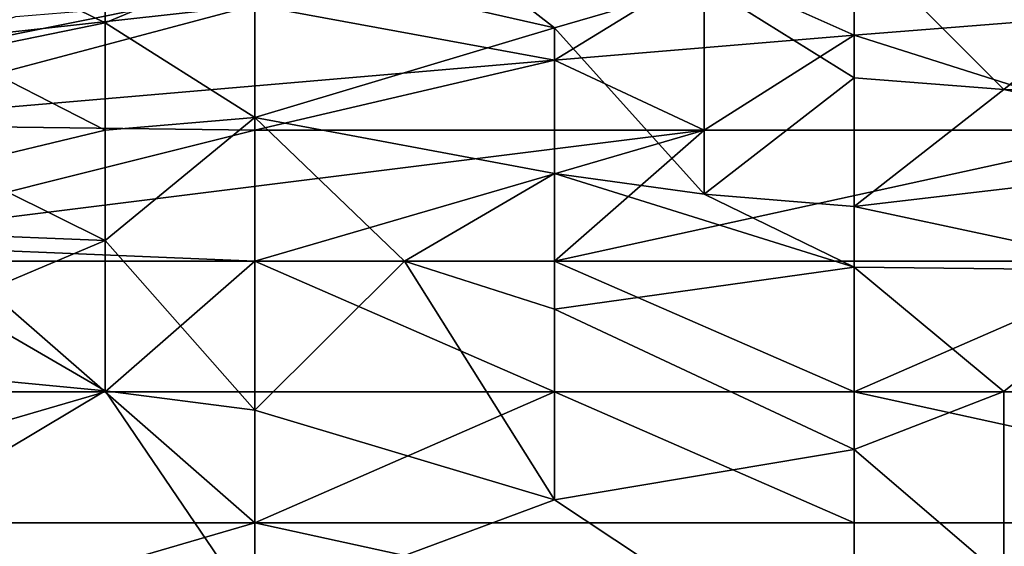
# Model space of a CAD drawing. Extents: x -1.1 to 1.1, y -0.36 to 0.36.
# Tile 167 of 256: x -0.8202 to -0.7908, y 0.2499 to 0.2656. Entities that reach past the tile are written whole.
import ezdxf

# ---------------------------------------------------------------- set-up
doc = ezdxf.new("R2010")
doc.units = 0

msp = doc.modelspace()

# ---------------------------------------------------------------- linework, layer by layer
for points in [[(-0.822104, 0.267702, 0.682425), (-0.817633, 0.265519, 0.674612), (-0.817633, 0.269145, 0.682425)], [(-0.813162, 0.267402, 0.678519), (-0.817633, 0.269145, 0.682425), (-0.817633, 0.265519, 0.674612)], [(-0.813162, 0.267402, 0.678519), (-0.80422, 0.265368, 0.678519), (-0.808691, 0.268845, 0.682425)], [(-0.808691, 0.268845, 0.682425), (-0.80422, 0.265368, 0.678519), (-0.799749, 0.266668, 0.682425)], [(-0.799749, 0.266668, 0.682425), (-0.795278, 0.263878, 0.678519), (-0.795278, 0.268007, 0.686331)], [(-0.795278, 0.263878, 0.678519), (-0.790807, 0.263527, 0.678519), (-0.795278, 0.268007, 0.686331)], [(-0.795278, 0.268007, 0.686331), (-0.790807, 0.263527, 0.678519), (-0.786336, 0.267124, 0.686331)], [(-0.822104, 0.2646, 0.674612), (-0.817633, 0.265519, 0.674612), (-0.822104, 0.267702, 0.682425)], [(-0.817633, 0.265519, 0.674612), (-0.813162, 0.262696, 0.670706), (-0.813162, 0.267402, 0.678519)], [(-0.813162, 0.267402, 0.678519), (-0.813162, 0.262696, 0.670706), (-0.80422, 0.265368, 0.678519)], [(-0.799749, 0.267149, 0.280081), (-0.80422, 0.2644, 0.276175), (-0.813162, 0.266043, 0.280081)], [(-0.80422, 0.2644, 0.276175), (-0.799749, 0.267149, 0.280081), (-0.795278, 0.265147, 0.276175)], [(-0.795278, 0.265147, 0.276175), (-0.799749, 0.267149, 0.280081), (-0.786336, 0.265853, 0.276175)], [(-0.817633, 0.267069, 0.283987), (-0.839988, 0.264369, 0.283987), (-0.826575, 0.267076, 0.287894)], [(-0.831046, 0.264073, 0.280081), (-0.839988, 0.264369, 0.283987), (-0.817633, 0.267069, 0.283987)], [(-0.813162, 0.266043, 0.280081), (-0.831046, 0.264073, 0.280081), (-0.817633, 0.267069, 0.283987)], [(-0.786336, 0.267124, 0.686331), (-0.790807, 0.263527, 0.678519), (-0.772923, 0.26312, 0.678519)], [(-0.80422, 0.265368, 0.678519), (-0.799749, 0.260408, 0.670706), (-0.799749, 0.266668, 0.682425)], [(-0.799749, 0.260408, 0.670706), (-0.795278, 0.263878, 0.678519), (-0.799749, 0.266668, 0.682425)], [(-0.826575, 0.262482, 0.276175), (-0.831046, 0.264073, 0.280081), (-0.813162, 0.266043, 0.280081)], [(-0.826575, 0.262482, 0.276175), (-0.813162, 0.266043, 0.280081), (-0.80422, 0.2644, 0.276175)], [(-0.82469, 0.264305, 0.266891), (-0.8203, 0.265703, 0.263134), (-0.81591, 0.266066, 0.266891)], [(-0.8203, 0.265961, 0.26769), (-0.82469, 0.264305, 0.266891), (-0.81591, 0.266066, 0.266891)], [(-0.795278, 0.265147, 0.276175), (-0.786336, 0.265853, 0.276175), (-0.786336, 0.262318, 0.272448)], [(-0.822104, 0.2646, 0.674612), (-0.817633, 0.262318, 0.66849), (-0.817633, 0.265519, 0.674612)], [(-0.813162, 0.262696, 0.670706), (-0.817633, 0.265519, 0.674612), (-0.817633, 0.262318, 0.66849)], [(-0.813162, 0.262696, 0.670706), (-0.80422, 0.261027, 0.670706), (-0.80422, 0.265368, 0.678519)], [(-0.80422, 0.261027, 0.670706), (-0.799749, 0.260408, 0.670706), (-0.80422, 0.265368, 0.678519)], [(-0.799749, 0.262318, 0.273388), (-0.80422, 0.2644, 0.276175), (-0.795278, 0.265147, 0.276175)], [(-0.799749, 0.262318, 0.273388), (-0.795278, 0.265147, 0.276175), (-0.786336, 0.262318, 0.272448)], [(-0.822104, 0.261245, 0.6668), (-0.817633, 0.262318, 0.66849), (-0.822104, 0.2646, 0.674612)], [(-0.813162, 0.262318, 0.274476), (-0.826575, 0.262482, 0.276175), (-0.80422, 0.2644, 0.276175)], [(-0.813162, 0.262318, 0.274476), (-0.80422, 0.2644, 0.276175), (-0.799749, 0.262318, 0.273388)], [(-0.799749, 0.260408, 0.670706), (-0.795278, 0.260041, 0.670706), (-0.795278, 0.263878, 0.678519)], [(-0.795278, 0.260041, 0.670706), (-0.790807, 0.263527, 0.678519), (-0.795278, 0.263878, 0.678519)], [(-0.790807, 0.263527, 0.678519), (-0.795278, 0.260041, 0.670706), (-0.781865, 0.261612, 0.674612)], [(-0.790807, 0.263527, 0.678519), (-0.781865, 0.261612, 0.674612), (-0.772923, 0.26312, 0.678519)], [(-0.813162, 0.262318, 0.274476), (-0.826575, 0.258964, 0.272269), (-0.826575, 0.262482, 0.276175)], [(-0.817633, 0.259026, 0.662894), (-0.813162, 0.262696, 0.670706), (-0.817633, 0.262318, 0.66849)], [(-0.817633, 0.259026, 0.662894), (-0.813162, 0.253965, 0.655081), (-0.813162, 0.262696, 0.670706)], [(-0.813162, 0.262696, 0.670706), (-0.808691, 0.258412, 0.664562), (-0.80422, 0.261027, 0.670706)], [(-0.813162, 0.253965, 0.655081), (-0.808691, 0.258412, 0.664562), (-0.813162, 0.262696, 0.670706)], [(-0.799749, 0.262318, 0.273388), (-0.826575, 0.258964, 0.272269), (-0.813162, 0.262318, 0.274476)], [(-0.826575, 0.258964, 0.272269), (-0.799749, 0.262318, 0.273388), (-0.813162, 0.258412, 0.271053)], [(-0.822104, 0.261245, 0.6668), (-0.817633, 0.259026, 0.662894), (-0.817633, 0.262318, 0.66849)], [(-0.813162, 0.258412, 0.271053), (-0.799749, 0.262318, 0.273388), (-0.80422, 0.258412, 0.270653)], [(-0.786336, 0.262318, 0.272448), (-0.80422, 0.258412, 0.270653), (-0.799749, 0.262318, 0.273388)], [(-0.786336, 0.262318, 0.272448), (-0.786336, 0.258412, 0.269955), (-0.80422, 0.258412, 0.270653)], [(-0.795278, 0.260041, 0.670706), (-0.786336, 0.258128, 0.6668), (-0.781865, 0.261612, 0.674612)], [(-0.817633, 0.259026, 0.662894), (-0.822104, 0.261245, 0.6668), (-0.822104, 0.259202, 0.662894)], [(-0.80422, 0.256973, 0.662894), (-0.80422, 0.261027, 0.670706), (-0.808691, 0.258412, 0.664562)], [(-0.795278, 0.258232, 0.6668), (-0.799749, 0.260408, 0.670706), (-0.80422, 0.261027, 0.670706)], [(-0.80422, 0.261027, 0.670706), (-0.80422, 0.256973, 0.662894), (-0.795278, 0.258232, 0.6668)], [(-0.799749, 0.260408, 0.670706), (-0.795278, 0.258232, 0.6668), (-0.795278, 0.260041, 0.670706)], [(-0.795278, 0.260041, 0.670706), (-0.795278, 0.258232, 0.6668), (-0.786336, 0.258128, 0.6668)], [(-0.826575, 0.258964, 0.272269), (-0.813162, 0.258412, 0.271053), (-0.822104, 0.258412, 0.27152)], [(-0.817633, 0.259026, 0.662894), (-0.822104, 0.259202, 0.662894), (-0.822104, 0.25713, 0.658987)], [(-0.822104, 0.25713, 0.658987), (-0.817633, 0.254541, 0.655081), (-0.817633, 0.259026, 0.662894)], [(-0.817633, 0.254541, 0.655081), (-0.813162, 0.253965, 0.655081), (-0.817633, 0.259026, 0.662894)], [(-0.822104, 0.258412, 0.27152), (-0.817633, 0.254505, 0.269192), (-0.831046, 0.254505, 0.269567)], [(-0.817633, 0.254505, 0.269192), (-0.822104, 0.258412, 0.27152), (-0.813162, 0.258412, 0.271053)], [(-0.813162, 0.258412, 0.271053), (-0.80422, 0.254505, 0.268932), (-0.817633, 0.254505, 0.269192)], [(-0.80422, 0.258412, 0.270653), (-0.80422, 0.254505, 0.268932), (-0.813162, 0.258412, 0.271053)], [(-0.813162, 0.253965, 0.655081), (-0.80422, 0.25129, 0.651175), (-0.808691, 0.258412, 0.664562)], [(-0.808691, 0.258412, 0.664562), (-0.80422, 0.25129, 0.651175), (-0.80422, 0.256973, 0.662894)], [(-0.786336, 0.258412, 0.269955), (-0.795278, 0.254505, 0.26878), (-0.80422, 0.258412, 0.270653)], [(-0.795278, 0.254505, 0.26878), (-0.80422, 0.254505, 0.268932), (-0.80422, 0.258412, 0.270653)], [(-0.786336, 0.258412, 0.269955), (-0.777394, 0.254505, 0.268546), (-0.795278, 0.254505, 0.26878)], [(-0.80422, 0.256973, 0.662894), (-0.795278, 0.252792, 0.655081), (-0.795278, 0.258232, 0.6668)], [(-0.795278, 0.252792, 0.655081), (-0.790807, 0.254524, 0.658987), (-0.795278, 0.258232, 0.6668)], [(-0.795278, 0.258232, 0.6668), (-0.790807, 0.254524, 0.658987), (-0.786336, 0.258128, 0.6668)], [(-0.777394, 0.25429, 0.658987), (-0.786336, 0.258128, 0.6668), (-0.790807, 0.254524, 0.658987)], [(-0.817633, 0.254541, 0.655081), (-0.822104, 0.25713, 0.658987), (-0.822104, 0.254968, 0.655081)], [(-0.795278, 0.252792, 0.655081), (-0.80422, 0.256973, 0.662894), (-0.80422, 0.25129, 0.651175)], [(-0.826575, 0.249204, 0.643362), (-0.817633, 0.254541, 0.655081), (-0.822104, 0.254968, 0.655081)], [(-0.817633, 0.254505, 0.269192), (-0.813162, 0.250599, 0.268277), (-0.831046, 0.250599, 0.268419)], [(-0.817633, 0.254505, 0.269192), (-0.831046, 0.250599, 0.268419), (-0.831046, 0.254505, 0.269567)], [(-0.826575, 0.249204, 0.643362), (-0.813162, 0.247962, 0.643362), (-0.817633, 0.254541, 0.655081)], [(-0.813162, 0.247962, 0.643362), (-0.813162, 0.253965, 0.655081), (-0.817633, 0.254541, 0.655081)], [(-0.80422, 0.254505, 0.268932), (-0.813162, 0.250599, 0.268277), (-0.817633, 0.254505, 0.269192)], [(-0.80422, 0.254505, 0.268932), (-0.795278, 0.250599, 0.268163), (-0.813162, 0.250599, 0.268277)], [(-0.795278, 0.254505, 0.26878), (-0.795278, 0.250599, 0.268163), (-0.80422, 0.254505, 0.268932)], [(-0.795278, 0.252792, 0.655081), (-0.790807, 0.248964, 0.647269), (-0.790807, 0.254524, 0.658987)], [(-0.795278, 0.254505, 0.26878), (-0.777394, 0.254505, 0.268546), (-0.777394, 0.250599, 0.2681)], [(-0.777394, 0.250599, 0.2681), (-0.795278, 0.250599, 0.268163), (-0.795278, 0.254505, 0.26878)], [(-0.777394, 0.25429, 0.658987), (-0.790807, 0.254524, 0.658987), (-0.790807, 0.248964, 0.647269)], [(-0.790807, 0.248964, 0.647269), (-0.777394, 0.248497, 0.647269), (-0.777394, 0.25429, 0.658987)], [(-0.813162, 0.253965, 0.655081), (-0.813162, 0.247962, 0.643362), (-0.80422, 0.25129, 0.651175)], [(-0.795278, 0.245358, 0.639456), (-0.795278, 0.252792, 0.655081), (-0.80422, 0.25129, 0.651175)], [(-0.795278, 0.245358, 0.639456), (-0.790807, 0.248964, 0.647269), (-0.795278, 0.252792, 0.655081)], [(-0.813162, 0.247962, 0.643362), (-0.795278, 0.245358, 0.639456), (-0.80422, 0.25129, 0.651175)], [(-0.831046, 0.250599, 0.268419), (-0.813162, 0.250599, 0.268277), (-0.826575, 0.246693, 0.26804)], [(-0.813162, 0.250599, 0.268277), (-0.795278, 0.246693, 0.267994), (-0.826575, 0.246693, 0.26804)], [(-0.795278, 0.250599, 0.268163), (-0.795278, 0.246693, 0.267994), (-0.813162, 0.250599, 0.268277)], [(-0.777394, 0.250599, 0.2681), (-0.777394, 0.246693, 0.268008), (-0.795278, 0.246693, 0.267994)], [(-0.777394, 0.250599, 0.2681), (-0.795278, 0.246693, 0.267994), (-0.795278, 0.250599, 0.268163)]]:
    msp.add_3dface(points)

doc.saveas('drawing.dxf')
